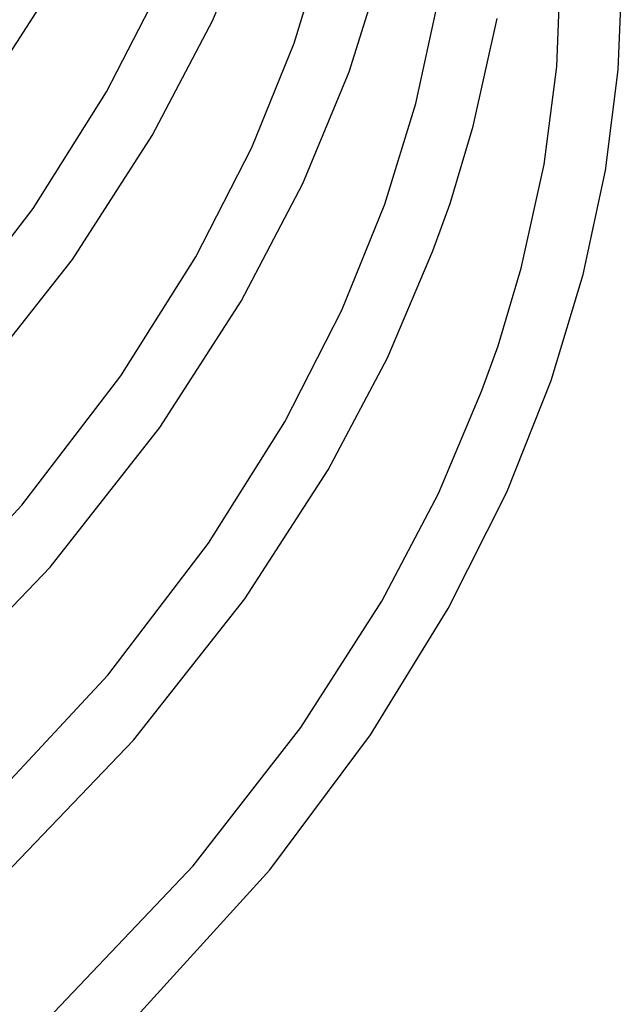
# Model space of a CAD drawing. Header units: millimetres. Extents: x -305 to 305, y -173 to 291.
# Tile 71 of 95: x 266 to 305, y -66 to -2. Entities that reach past the tile are written whole.
import ezdxf

# ---------------------------------------------------------------- set-up
doc = ezdxf.new("R2010")
doc.units = ezdxf.units.MM
doc.layers.add('THICK', color=7, linetype='Continuous')

msp = doc.modelspace()

# ---------------------------------------------------------------- linework, layer by layer
at = {"layer": 'THICK'}
for p, q in [((278.358, -1.552), (281.308, 5.555)), ((283.639, -3.054), (285.616, 3.354)), ((287.218, -4.923), (289.386, 1.965)), ((263.544, -6.184), (268.642, 1.708)), ((300.73, -4.573), (301, 1.732)), ((304.727, -4.782), (305, 1.742)), ((271.442, -6.215), (275.026, 0.77)), ((291.57, -6.976), (292.947, -0.609)), ((274.418, -9.063), (278.358, -1.552)), ((295.304, -8.448), (296.863, -1.438)), ((280.89, -9.824), (283.639, -3.054)), ((284.212, -12.171), (287.218, -4.923)), ((299.91, -10.933), (300.73, -4.573)), ((303.899, -11.339), (304.727, -4.782)), ((266.666, -13.792), (271.442, -6.215)), ((289.556, -13.512), (291.57, -6.976)), ((293.8, -13.482), (295.304, -8.448)), ((269.219, -17.117), (274.418, -9.063)), ((277.24, -16.948), (280.89, -9.824)), ((298.423, -17.676), (299.91, -10.933)), ((302.463, -18.084), (303.899, -11.339)), ((280.197, -19.83), (284.212, -12.171)), ((260.335, -22.052), (266.666, -13.792)), ((286.755, -20.416), (289.556, -13.512)), ((292.681, -16.562), (293.8, -13.482)), ((289.725, -23.512), (292.681, -16.562)), ((262.219, -26.014), (269.219, -17.117)), ((272.374, -24.678), (277.24, -16.948)), ((296.917, -22.731), (298.423, -17.676)), ((300.373, -24.98), (302.463, -18.084)), ((274.898, -28.046), (280.197, -19.83)), ((283.038, -27.68), (286.755, -20.416)), ((295.868, -25.628), (296.917, -22.731)), ((285.861, -30.785), (289.725, -23.512)), ((265.93, -33.097), (272.374, -24.678)), ((297.478, -32.243), (300.373, -24.98)), ((293.03, -32.338), (295.868, -25.628)), ((267.768, -37.115), (274.898, -28.046)), ((278.082, -35.563), (283.038, -27.68)), ((280.435, -39.173), (285.861, -30.785)), ((289.349, -39.324), (293.03, -32.338)), ((293.677, -39.811), (297.478, -32.243)), ((256.615, -43.081), (265.93, -33.097)), ((271.527, -44.14), (278.082, -35.563)), ((258.024, -47.304), (267.768, -37.115)), ((273.184, -48.371), (280.435, -39.173)), ((284.078, -47.554), (289.349, -39.324)), ((288.611, -48.031), (293.677, -39.811)), ((262.042, -54.322), (271.527, -44.14)), ((277.069, -56.536), (284.078, -47.554)), ((263.304, -58.689), (273.184, -48.371)), ((282.056, -56.801), (288.611, -48.031)), ((267.217, -66.916), (277.069, -56.536)), ((272.552, -67.251), (282.056, -56.801))]:
    msp.add_line(p, q, dxfattribs=at)

doc.saveas('drawing.dxf')
